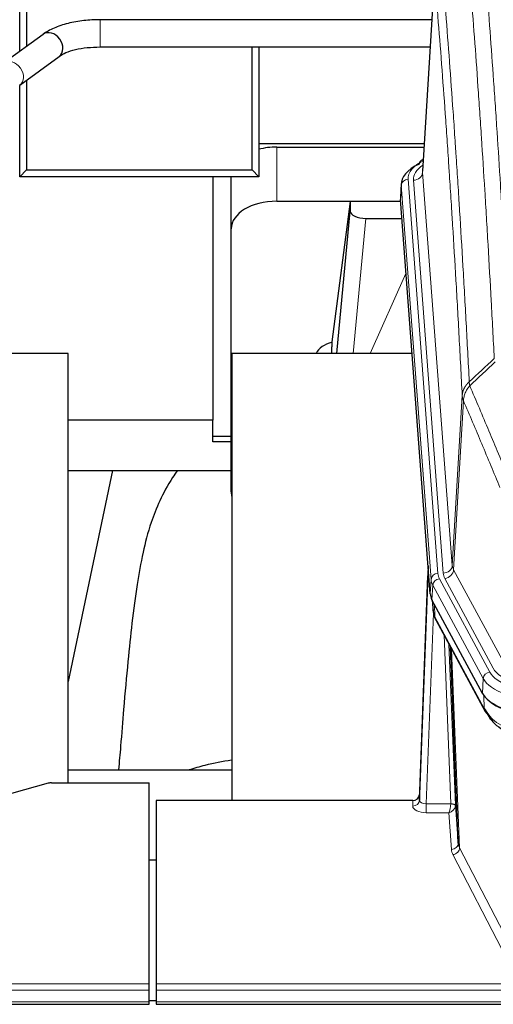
# Model space of a CAD drawing. Header units: inches. Extents: x 0 to 23760, y -13 to 16800.
# Tile 199 of 222: x 18748 to 18957, y 13660 to 14093. Entities that reach past the tile are written whole.
import ezdxf

# ---------------------------------------------------------------- set-up
doc = ezdxf.new("R2010")
doc.units = ezdxf.units.IN
doc.layers.add('254', color=7, linetype='Continuous', true_color=0xffffff)

msp = doc.modelspace()

# ---------------------------------------------------------------- linework, layer by layer
at = {"layer": '254', "color": 2, "linetype": 'Continuous', "lineweight": 25}
for p, q in [((18748.494, 14079.09), (18748.494, 14127.263)), ((18751.494, 14127.262), (18751.494, 14081.287)), ((18930.986, 14113.052), (18925.735, 14026.416)), ((18929.771, 14093.04), (18783.947, 14093.04)), ((18758.753, 14086.599), (18741.432, 14073.92)), ((18783.947, 14081.04), (18929.044, 14081.04)), ((18850.702, 14026.998), (18850.702, 14081.041)), ((18853.702, 14081.042), (18853.702, 14023.998)), ((18748.52, 14064.237), (18765.841, 14076.916)), ((18748.494, 14023.998), (18748.494, 14064.07)), ((18751.494, 14066.415), (18751.494, 14026.998)), ((18853.706, 14038.542), (18926.473, 14038.542)), ((18861.557, 14037.015), (18926.378, 14037.015)), ((18926.047, 14031.559), (18925.104, 14031.123)), ((18751.494, 14026.998), (18748.494, 14023.998)), ((18751.494, 14026.998), (18850.702, 14026.998)), ((18853.702, 14023.998), (18850.702, 14026.998)), ((18853.702, 14023.998), (18748.494, 14023.998)), ((18833.504, 14023.997), (18833.504, 13916.931)), ((18841.557, 14001.039), (18841.557, 14023.998)), ((18916.356, 14021.066), (18915.976, 14014.783)), ((18861.557, 14013.213), (18916.042, 14013.213)), ((18893.867, 14013.123), (18885.819, 13951.338)), ((18916.05, 14013.123), (18893.867, 14013.123)), ((18893.867, 14013.123), (18893.867, 14008.892)), ((18929.099, 13840.546), (18915.982, 14014)), ((18887.957, 13946.236), (18893.867, 14008.892)), ((18900.841, 14005.672), (18916.611, 14005.672)), ((18841.557, 13885.385), (18841.557, 14001.039)), ((18885.818, 13951.331), (18885.819, 13951.338)), ((18885.818, 13951.331), (18885.818, 13949.146)), ((18769.843, 13946.236), (18691.901, 13946.236)), ((18769.843, 13757.434), (18769.843, 13946.236)), ((18841.843, 13946.236), (18841.843, 13749.669)), ((18921.113, 13946.236), (18841.843, 13946.236)), ((18833.504, 13916.931), (18769.842, 13916.931)), ((18833.504, 13907.403), (18833.504, 13916.931)), ((18841.557, 13909.813), (18833.504, 13909.813)), ((18841.557, 13907.403), (18833.504, 13907.403)), ((18789.39, 13894.746), (18769.844, 13801.999)), ((18769.871, 13894.748), (18841.557, 13894.748)), ((18928.163, 13852.928), (18924.405, 13752.289)), ((18924.394, 13749.752), (18928.083, 13848.534)), ((18952.138, 13796.754), (18929.884, 13837.969)), ((18930.012, 13837.732), (18930.375, 13832.93)), ((18930.368, 13833.044), (18930.198, 13837.388)), ((18930.368, 13833.044), (18930.375, 13832.93)), ((18931.513, 13829.134), (18953.26, 13788.859)), ((18941.419, 13730.924), (18937.992, 13817.134)), ((18841.841, 13763.007), (18769.845, 13763.007)), ((18761.048, 13757.239), (18744.883, 13752.708)), ((18762.546, 13757.434), (18805.504, 13757.434)), ((18805.504, 13669.033), (18805.504, 13757.434)), ((18924.405, 13752.289), (18924.394, 13749.752)), ((18808.504, 13749.667), (18808.504, 13669.033)), ((18921.406, 13749.667), (18808.504, 13749.667)), ((18940.191, 13747.541), (18941.419, 13730.924)), ((18808.504, 13723.469), (18805.504, 13723.469)), ((18805.504, 13666.299), (18805.504, 13669.033)), ((18805.504, 13661.051), (18805.504, 13666.299)), ((18808.504, 13669.033), (18808.504, 13666.299)), ((18808.504, 13666.299), (18808.504, 13661.051)), ((18805.504, 13661.734), (18808.488, 13661.734)), ((18248.504, 13660.035), (18805.504, 13660.035)), ((18805.504, 13660.035), (18805.504, 13661.051)), ((18808.504, 13661.051), (18808.504, 13660.035)), ((18808.504, 13660.035), (19365.504, 13660.035))]:
    msp.add_line(p, q, dxfattribs=at)
at = {"layer": '254', "color": 110, "linetype": 'Continuous', "lineweight": 13}
for p, q in [((18930.988, 14112.43), (18925.74, 14025.841)), ((18783.947, 14093.04), (18783.947, 14081.041)), ((18861.557, 14013.213), (18861.557, 14037.015)), ((18925.74, 14025.841), (18938.806, 13853.068)), ((18919.356, 14022.849), (18932.467, 13849.489)), ((18921.748, 14022.414), (18934.814, 13849.641)), ((18916.362, 14020.279), (18915.982, 14014)), ((18929.473, 13846.919), (18916.362, 14020.279)), ((18900.841, 14005.672), (18895.234, 13946.237)), ((18902.645, 13946.237), (18918.442, 13981.459)), ((18938.806, 13853.068), (18943.183, 13927.744)), ((18943.739, 13925.411), (18939.387, 13851.159)), ((18939.387, 13851.159), (18960.739, 13811.615)), ((18929.099, 13840.546), (18929.473, 13846.919)), ((18930.257, 13844.341), (18929.884, 13837.969)), ((18952.431, 13803.276), (18930.257, 13844.341)), ((18933.164, 13847.198), (18955.338, 13806.132)), ((18956.863, 13807.807), (18935.511, 13847.35)), ((18930.014, 13837.728), (18930.368, 13833.044)), ((18930.935, 13836.022), (18931.153, 13830.464)), ((18930.518, 13832.072), (18927.387, 13748.22)), ((18931.153, 13830.464), (18952.901, 13790.189)), ((18938.193, 13748.307), (18935.171, 13822.359)), ((18937.298, 13818.419), (18940.191, 13747.541)), ((18938.537, 13816.124), (18942.005, 13728.913)), ((18952.138, 13796.754), (18952.431, 13803.276)), ((18952.901, 13790.189), (18952.724, 13795.824)), ((18921.396, 13747.219), (18921.406, 13749.667)), ((18927.387, 13748.22), (18938.192, 13748.22)), ((18927.387, 13748.22), (18927.387, 13744.305)), ((18927.387, 13744.305), (18937.229, 13744.305)), ((18938.423, 13728.157), (18937.229, 13744.305)), ((18942.005, 13728.913), (18963.49, 13687.298)), ((18960.581, 13684.235), (18939.096, 13725.85)), ((18248.504, 13669.033), (18805.504, 13669.033)), ((18248.504, 13666.299), (18805.504, 13666.299)), ((18808.504, 13669.033), (19365.504, 13669.033)), ((18808.504, 13666.299), (19365.504, 13666.299)), ((18248.504, 13661.051), (18805.504, 13661.051)), ((18808.504, 13661.051), (19365.504, 13661.051))]:
    msp.add_line(p, q, dxfattribs=at)
at = {"layer": '254', "color": 2, "linetype": 'Continuous', "lineweight": 25}
for centre, major_axis, ratio, start_param, end_param in [((18762.297, 14081.757), (-3.544, 4.842), 0.7848856, 3.1416135, 6.283108), ((18861.557, 14024.841), (-20, 0), 0.608706, 4.712389, 5.1160345), ((18943.375, 14020.562), (-27.03, 0.194), 0.4633579, 5.502135, 6.3212481), ((18926.361, 14028.4), (1.258, -2.724), 0.6272114, 3.1415983, 4.0254232), ((18861.557, 14001.039), (-20, 0), 0.608706, 4.712389, 6.2831853), ((18900.894, 14008.917), (7.027, 0.031), 0.4617281, 3.1395348, 4.7027345), ((18888.698, 13944.157), (10.208, 0), 0.7029015, 1.8567446, 2.8477011), ((18888.698, 13752.759), (-10.152, 515.142), 0.0020796, 5.0973682, 5.1034721), ((18861.557, 13885.385), (-20, 0), 0.608706, 0, 0.1694742), ((18956.12, 13840.985), (27.037, 0.006), 0.4611335, 3.1763491, 3.3855005), ((18958.163, 13813.255), (-27.174, 22.247), 0.2659523, 0.2482936, 0.2802737), ((18957.013, 13842.531), (26.161, 11.46), 0.4493681, 3.0159633, 3.1613144), ((18934.866, 13831.355), (3.584, 1.776), 0.8816114, 2.7716102, 3.1419462), ((18978.358, 13799.8), (27.023, 0.034), 0.4619935, 3.3853572, 3.670307), ((18978.918, 13799.309), (27.01, 0.015), 0.4618579, 3.6271853, 4.7111791), ((18978.358, 13799.8), (27.023, 0.034), 0.4619935, 3.670307, 4.7096668), ((18979.732, 13773.309), (-27.355, 20.182), 0.1876908, 0.3765826, 0.5974134), ((18956.78, 13790.759), (3.52, 1.9), 0.8606628, 3.1415888, 3.5094104), ((18977.036, 13770.447), (-23.434, 19.972), 0.1471226, 0.3626514, 0.5834823), ((18958.556, 13788.077), (3.195, 2.407), 0.6715965, 2.6043549, 3.391291), ((18978.829, 13802.127), (23.359, 16.381), 0.7286412, 3.1732971, 4.057134), ((18762.549, 13755.977), (-3, 0.002), 0.4856498, 4.7136997, 5.2369038), ((18921.407, 13752.38), (3, 0.002), 0.9042699, 4.7116987, 6.2488686)]:
    msp.add_ellipse(centre, major_axis=major_axis, ratio=ratio, start_param=start_param, end_param=end_param, dxfattribs=at)
at = {"layer": '254', "color": 110, "linetype": 'Continuous', "lineweight": 13}
for centre, major_axis, ratio, start_param, end_param in [((18744.976, 14069.079), (-3.544, 4.842), 0.7848856, 3.1281636, 6.2697562), ((18943.375, 14023.223), (-24.034, 0.016), 0.461198, 5.4992389, 6.318352), ((18926.361, 14028.4), (1.258, -2.724), 0.6272114, 2.6666598, 3.1415983), ((18945.767, 14022.788), (-24.034, 0.016), 0.461198, 5.6862399, 6.318352), ((18921.748, 14025.962), (3.989, 0.302), 0.8864705, 4.6454478, 6.1638843), ((18919.356, 14020.188), (2.991, 0.226), 0.8864705, 1.5038552, 3.0222916), ((18928.083, 13846.381), (0.214, 6.443), 0.0117452, 0.5090713, 1.2305416), ((18934.814, 13853.189), (3.989, 0.302), 0.8864705, 4.6454478, 6.1638843), ((18958.832, 13853.58), (20.038, 0.241), 0.4621297, 3.1708089, 3.3799603), ((18931.081, 13848.443), (2.998, -0.112), 0.4302668, 3.1576572, 3.7226285), ((18932.467, 13846.828), (2.991, 0.226), 0.8864705, 1.5038552, 3.0222916), ((18956.485, 13849.879), (24.033, 0.005), 0.4611335, 3.1763491, 3.3855005), ((18958.832, 13850.032), (24.033, 0.005), 0.4611335, 3.1763491, 3.3855005), ((18935.511, 13850.898), (3.52, 1.9), 0.8606628, 4.2773553, 5.7957917), ((18956.485, 13847.218), (-27.028, 0.171), 0.4605352, 0.0378207, 0.2469722), ((18933.164, 13844.537), (2.64, 1.425), 0.8606628, 1.1357626, 2.6541991), ((18958.163, 13813.255), (-27.539, 20.422), 0.1820478, 0.3394741, 0.3714542), ((18935.032, 13831.035), (3.52, 1.9), 0.8606628, 2.7414655, 3.1415888), ((18955.338, 13803.471), (2.64, 1.425), 0.8606628, 1.1357626, 2.6541991), ((18978.645, 13808.84), (24.02, 0.03), 0.4619935, 3.3853572, 4.7096668), ((18980.103, 13810.64), (-24.002, 0.049), 0.477994, 0.2537759, 1.5750883), ((18978.645, 13806.179), (-27.018, 0.111), 0.4567867, 0.246464, 1.5707737), ((18956.78, 13790.759), (3.52, 1.9), 0.8606628, 2.7414655, 3.1415888), ((18978.829, 13802.127), (25.329, 12.681), 0.6929209, 3.2824386, 4.1662755), ((18921.396, 13749.843), (-3, 0.013), 0.8746179, 1.5745081, 3.1116779), ((18927.399, 13749.843), (3.004, 0.138), 0.5390598, 3.1127167, 4.683513), ((18937.229, 13746.929), (0.506, 2.997), 0.2740591, 3.694004, 5.2037138), ((18937.193, 13748.276), (-1.001, 0.011), 0.9036672, 3.0924534, 3.1882188), ((18938.192, 13747.359), (1.996, -0.13), 0.4297663, 0.0674602, 1.5988341), ((18938.193, 13747.446), (1.998, 0.082), 0.4302193, 0.0160628, 1.553239), ((18927.399, 13747.219), (6.003, 0.008), 0.4854373, 3.1388974, 4.7096937), ((18937.229, 13746.929), (2.669, 1.608), 0.8008031, 4.262859, 5.7725688), ((18937.193, 13747.415), (2.996, 0.15), 0.8842156, 6.178461, 6.2742265), ((18938.423, 13730.781), (-2.992, -0.221), 0.8740585, 1.5062672, 3.1117425), ((18961.422, 13731.178), (-20.016, 0.121), 0.4848834, 0.0387668, 0.248091), ((18961.422, 13728.554), (-23.014, 0.002), 0.4845187, 0.0358431, 0.2451673), ((18939.096, 13728.474), (-2.666, -1.376), 0.8484453, 1.1579292, 2.76165)]:
    msp.add_ellipse(centre, major_axis=major_axis, ratio=ratio, start_param=start_param, end_param=end_param, dxfattribs=at)
for points, knots in [([(18952.178, 14129.056), (18952.736, 14122.436), (18953.836, 14108.946), (18955.444, 14087.961), (18956.486, 14073.472), (18957.257, 14062.418), (18957.639, 14056.844), (18958.018, 14051.199), (18958.269, 14047.421), (18958.394, 14045.524), (18959.018, 14035.999), (18959.509, 14028.258), (18960.234, 14016.462), (18960.474, 14012.501), (18960.95, 14004.518), (18961.186, 14000.497), (18961.888, 13988.344), (18962.809, 13971.902), (18963.699, 13954.983), (18964.137, 13946.404)], [0, 0, 0, 0, 0.125, 0.25, 0.375, 0.375, 0.4375, 0.46875, 0.46875, 0.5, 0.5, 0.625, 0.625, 0.6875, 0.6875, 0.75, 0.75, 0.875, 1, 1, 1, 1]), ([(18957.269, 13944.028), (18956.831, 13952.597), (18955.939, 13969.495), (18955.017, 13985.918), (18954.314, 13998.057), (18954.078, 14002.073), (18953.602, 14010.046), (18953.362, 14014.003), (18952.635, 14025.785), (18952.143, 14033.517), (18951.519, 14043.031), (18951.394, 14044.926), (18951.142, 14048.7), (18950.763, 14054.338), (18950.38, 14059.905), (18949.609, 14070.947), (18948.565, 14085.419), (18946.955, 14106.38), (18945.853, 14119.854), (18945.295, 14126.467)], [0, 0, 0, 0, 0.125, 0.25, 0.25, 0.3125, 0.3125, 0.375, 0.375, 0.5, 0.5, 0.53125, 0.53125, 0.5625, 0.625, 0.625, 0.75, 0.875, 1, 1, 1, 1]), ([(18934.043, 14119.046), (18934.615, 14112.355), (18935.742, 14098.713), (18937.387, 14077.471), (18938.454, 14062.792), (18939.242, 14051.588), (18939.633, 14045.938), (18940.085, 14039.261), (18940.277, 14036.381), (18940.405, 14034.457), (18940.469, 14033.493), (18940.788, 14028.663), (18941.168, 14022.82), (18941.606, 14015.92), (18941.792, 14012.945), (18941.916, 14010.957), (18941.978, 14009.962), (18942.534, 14000.984), (18943.507, 13984.776), (18944.918, 13959.724), (18945.826, 13942.528), (18946.272, 13933.806)], [0, 0, 0, 0, 0.125, 0.25, 0.375, 0.375, 0.4375, 0.46875, 0.484375, 0.484375, 0.5, 0.5, 0.5625, 0.59375, 0.609375, 0.609375, 0.625, 0.625, 0.75, 0.875, 1, 1, 1, 1]), ([(18943.183, 13927.744), (18942.738, 13936.438), (18941.832, 13953.58), (18940.425, 13978.554), (18939.455, 13994.712), (18938.901, 14003.663), (18938.839, 14004.655), (18938.715, 14006.637), (18938.529, 14009.602), (18938.093, 14016.482), (18937.714, 14022.307), (18937.396, 14027.123), (18937.332, 14028.084), (18937.204, 14030.002), (18937.013, 14032.874), (18936.562, 14039.531), (18936.172, 14045.165), (18935.386, 14056.336), (18934.323, 14070.972), (18932.682, 14092.153), (18931.557, 14105.757), (18930.988, 14112.43)], [0, 0, 0, 0, 0.125, 0.25, 0.375, 0.375, 0.390625, 0.390625, 0.40625, 0.4375, 0.5, 0.5, 0.515625, 0.515625, 0.53125, 0.5625, 0.625, 0.625, 0.75, 0.875, 1, 1, 1, 1]), ([(18943.183, 13927.744), (18943.184, 13927.759), (18943.186, 13927.789), (18943.189, 13927.834), (18943.192, 13927.879), (18943.195, 13927.924), (18943.199, 13927.968), (18943.203, 13928.013), (18943.208, 13928.058), (18943.212, 13928.103), (18943.217, 13928.147), (18943.222, 13928.192), (18943.228, 13928.237), (18943.233, 13928.281), (18943.239, 13928.326), (18943.245, 13928.371), (18943.251, 13928.415), (18943.258, 13928.46), (18943.265, 13928.504), (18943.272, 13928.549), (18943.279, 13928.593), (18943.287, 13928.638), (18943.295, 13928.682), (18943.303, 13928.727), (18943.311, 13928.771), (18943.32, 13928.815), (18943.329, 13928.86), (18943.338, 13928.904), (18943.347, 13928.948), (18943.357, 13928.992), (18943.367, 13929.037), (18943.377, 13929.081), (18943.387, 13929.125), (18943.398, 13929.169), (18943.409, 13929.213), (18943.42, 13929.257), (18943.431, 13929.3), (18943.443, 13929.344), (18943.455, 13929.388), (18943.467, 13929.432), (18943.479, 13929.476), (18943.492, 13929.519), (18943.505, 13929.563), (18943.518, 13929.606), (18943.531, 13929.65), (18943.545, 13929.693), (18943.559, 13929.737), (18943.573, 13929.78), (18943.587, 13929.823), (18943.602, 13929.866), (18943.617, 13929.909), (18943.632, 13929.952), (18943.647, 13929.995), (18943.662, 13930.038), (18943.678, 13930.081), (18943.694, 13930.124), (18943.711, 13930.167), (18943.727, 13930.21), (18943.744, 13930.252), (18943.761, 13930.295), (18943.778, 13930.337), (18943.795, 13930.38), (18943.813, 13930.422), (18943.831, 13930.464), (18943.849, 13930.506), (18943.868, 13930.548), (18943.886, 13930.59), (18943.905, 13930.632), (18943.924, 13930.674), (18943.944, 13930.716), (18943.963, 13930.758), (18943.983, 13930.799), (18944.003, 13930.841), (18944.024, 13930.882), (18944.044, 13930.924), (18944.065, 13930.965), (18944.092, 13931.018), (18944.126, 13931.083), (18944.167, 13931.16), (18944.208, 13931.237), (18944.251, 13931.313), (18944.294, 13931.389), (18944.338, 13931.464), (18944.383, 13931.54), (18944.428, 13931.614), (18944.475, 13931.689), (18944.522, 13931.763), (18944.57, 13931.837), (18944.619, 13931.911), (18944.668, 13931.984), (18944.718, 13932.057), (18944.769, 13932.129), (18944.821, 13932.202), (18944.873, 13932.273), (18944.926, 13932.345), (18944.98, 13932.416), (18945.035, 13932.486), (18945.09, 13932.556), (18945.146, 13932.626), (18945.203, 13932.695), (18945.261, 13932.764), (18945.319, 13932.833), (18945.378, 13932.901), (18945.437, 13932.969), (18945.498, 13933.036), (18945.558, 13933.103), (18945.62, 13933.169), (18945.682, 13933.235), (18945.745, 13933.3), (18945.809, 13933.365), (18945.873, 13933.43), (18945.938, 13933.494), (18946.004, 13933.557), (18946.07, 13933.62), (18946.137, 13933.683), (18946.204, 13933.745), (18946.249, 13933.786), (18946.272, 13933.806)], [0, 0, 0, 0, 0.0066687, 0.0133374, 0.0200061, 0.0266746, 0.0333432, 0.0400116, 0.0466801, 0.0533484, 0.0600168, 0.066685, 0.0733532, 0.0800214, 0.0866895, 0.0933575, 0.1000255, 0.1066935, 0.1133614, 0.1200292, 0.126697, 0.1333647, 0.1400324, 0.1467001, 0.1533676, 0.1600352, 0.1667026, 0.1733701, 0.1800374, 0.1867047, 0.193372, 0.2000392, 0.2067064, 0.2133735, 0.2200405, 0.2267075, 0.2333745, 0.2400414, 0.2467082, 0.253375, 0.2600418, 0.2667085, 0.2733751, 0.2800417, 0.2867082, 0.2933747, 0.3000412, 0.3067075, 0.3133739, 0.3200401, 0.3267064, 0.3333725, 0.3400387, 0.3467047, 0.3533708, 0.3600367, 0.3667026, 0.3733685, 0.3800343, 0.3867001, 0.3933658, 0.4000315, 0.4066971, 0.4133626, 0.4200281, 0.4266936, 0.433359, 0.4400243, 0.4466896, 0.4533549, 0.4600201, 0.4666852, 0.4733503, 0.4800154, 0.4866804, 0.4933453, 0.5000102, 0.5125098, 0.5250093, 0.5375088, 0.5500082, 0.5625077, 0.5750071, 0.5875066, 0.600006, 0.6125054, 0.6250049, 0.6375043, 0.6500037, 0.6625032, 0.6750026, 0.6875021, 0.7000016, 0.7125011, 0.7250006, 0.7375001, 0.7499997, 0.7624993, 0.7749989, 0.7874985, 0.7999982, 0.812498, 0.8249977, 0.8374975, 0.8499974, 0.8624973, 0.8749972, 0.8874972, 0.8999973, 0.9124974, 0.9249976, 0.9374978, 0.9499981, 0.9624985, 0.9749989, 0.9874994, 1, 1, 1, 1]), ([(18943.739, 13925.411), (18943.76, 13925.994), (18943.838, 13926.582), (18944.102, 13927.748), (18944.287, 13928.327), (18944.759, 13929.459), (18945.044, 13930.011), (18945.703, 13931.075), (18946.076, 13931.586), (18946.484, 13932.069)], [0, 0, 0, 0, 0.25, 0.25, 0.5, 0.5, 0.75, 0.75, 1, 1, 1, 1]), ([(18946.484, 13932.069), (18946.409, 13932.363), (18946.367, 13932.665), (18946.309, 13933.255), (18946.293, 13933.542), (18946.272, 13933.806)], [0, 0, 0, 0, 0.5, 0.5, 1, 1, 1, 1]), ([(18946.484, 13932.069), (18949.306, 13925.514), (18952.122, 13918.89), (18956.336, 13908.85), (18957.738, 13905.486), (18960.541, 13898.725), (18961.94, 13895.327), (18963.338, 13891.912)], [0, 0, 0, 0, 0.5, 0.5, 0.75, 0.75, 1, 1, 1, 1]), ([(18943.739, 13925.411), (18943.734, 13925.423), (18943.724, 13925.448), (18943.709, 13925.487), (18943.694, 13925.525), (18943.678, 13925.565), (18943.663, 13925.605), (18943.648, 13925.645), (18943.632, 13925.687), (18943.617, 13925.729), (18943.601, 13925.771), (18943.586, 13925.814), (18943.571, 13925.858), (18943.555, 13925.902), (18943.54, 13925.947), (18943.525, 13925.993), (18943.51, 13926.039), (18943.495, 13926.086), (18943.48, 13926.134), (18943.465, 13926.182), (18943.451, 13926.23), (18943.436, 13926.28), (18943.422, 13926.33), (18943.408, 13926.38), (18943.394, 13926.431), (18943.38, 13926.483), (18943.367, 13926.536), (18943.346, 13926.62), (18943.32, 13926.732), (18943.292, 13926.869), (18943.268, 13926.997), (18943.249, 13927.114), (18943.233, 13927.221), (18943.22, 13927.318), (18943.21, 13927.405), (18943.202, 13927.482), (18943.196, 13927.549), (18943.192, 13927.606), (18943.188, 13927.653), (18943.186, 13927.69), (18943.184, 13927.717), (18943.183, 13927.734), (18943.183, 13927.742), (18943.183, 13927.744)], [0, 0, 0, 0, 0.0155037, 0.0313049, 0.0474035, 0.0637997, 0.0804935, 0.097485, 0.1147743, 0.1323613, 0.1502462, 0.1684289, 0.1869096, 0.2056883, 0.224765, 0.2441397, 0.2638126, 0.2837835, 0.3040527, 0.32462, 0.3454856, 0.3666494, 0.3881116, 0.409872, 0.4319308, 0.454288, 0.4769435, 0.4998975, 0.5635611, 0.6228928, 0.6778927, 0.7285606, 0.7748966, 0.8169007, 0.8545729, 0.8879131, 0.9169214, 0.9415977, 0.9619421, 0.9779545, 0.989635, 0.9969835, 1, 1, 1, 1]), ([(18959.782, 13887.266), (18958.451, 13890.507), (18957.119, 13893.732), (18954.451, 13900.152), (18953.115, 13903.346), (18949.105, 13912.883), (18946.425, 13919.178), (18943.739, 13925.411)], [0, 0, 0, 0, 0.25, 0.25, 0.5, 0.5, 1, 1, 1, 1])]:
    msp.add_open_spline(points, degree=3, knots=knots, dxfattribs=at)
at = {"layer": '254', "color": 2, "linetype": 'Continuous', "lineweight": 25}
for points, knots in [([(18783.947, 14093.04), (18781.48, 14093.04), (18776.647, 14092.769), (18769.573, 14091.525), (18763.389, 14089.434), (18760.191, 14087.644), (18758.803, 14086.635)], [0, 0, 0, 0, 0.2440272, 0.4934889, 0.7463728, 1, 1, 1, 1]), ([(18765.79, 14076.879), (18766.631, 14077.508), (18768.672, 14078.635), (18772.943, 14079.997), (18778.175, 14080.858), (18781.943, 14081.044), (18783.947, 14081.04)], [0, 0, 0, 0, 0.2455586, 0.4917304, 0.7422951, 1, 1, 1, 1]), ([(18817.901, 13894.762), (18817.159, 13893.73), (18811.674, 13885.706), (18806.293, 13873.014), (18802.413, 13858.055), (18799.991, 13844.172), (18797.984, 13828.943), (18796.013, 13810.441), (18794.381, 13792.158), (18793.094, 13775.789), (18792.292, 13766.65), (18791.996, 13763.131)], [0, 0, 0, 0, 0.0222318, 0.1727672, 0.2873868, 0.4185998, 0.5679441, 0.6959303, 0.8383189, 0.9387461, 1, 1, 1, 1]), ([(18823.086, 13763.235), (18825.379, 13763.964), (18831.42, 13765.67), (18837.783, 13766.946), (18841.682, 13767.566)], [0, 0, 0, 0, 0.3916437, 1, 1, 1, 1])]:
    msp.add_open_spline(points, degree=3, knots=knots, dxfattribs=at)
at = {"layer": '254', "color": 110, "linetype": 'Continuous', "lineweight": 13}
for points in [[(18946.272, 13933.806), (18949.937, 13937.215), (18953.603, 13940.622), (18957.269, 13944.028)], [(18957.728, 13942.523), (18953.979, 13939.039), (18950.231, 13935.555), (18946.484, 13932.069)]]:
    msp.add_open_spline(points, degree=3, dxfattribs=at)
at = {"layer": '254', "color": 2, "linetype": 'Continuous', "lineweight": 25}
msp.add_open_spline([(18931.282, 13829.579), (18931.392, 13829.357), (18931.513, 13829.134)], degree=2, dxfattribs=at)

doc.saveas('drawing.dxf')
